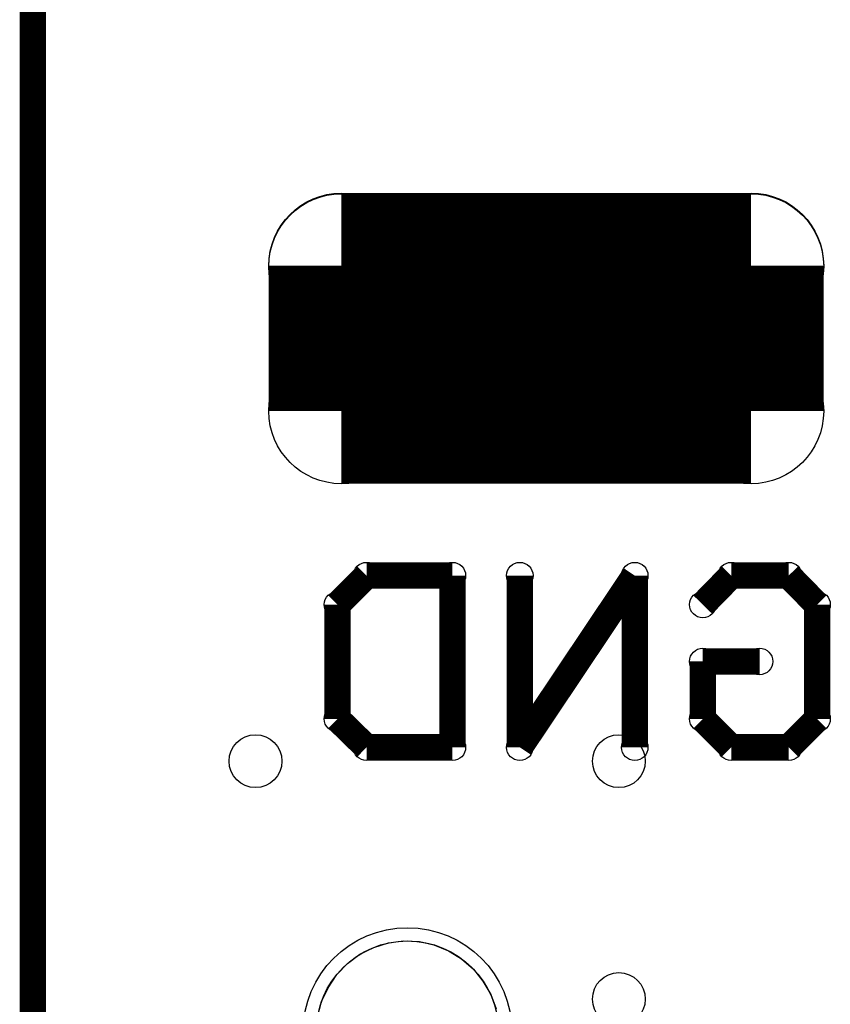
# Model space of a CAD drawing. Extents: x 0 to 30.2, y 0 to 20.7.
# Tile 27 of 131: x 1.2 to 4.4, y 7.2 to 11. Entities that reach past the tile are written whole.
import ezdxf

# ---------------------------------------------------------------- set-up
doc = ezdxf.new("R2010")
doc.units = 0
doc.layers.get('0').update_dxf_attribs({"linetype": 'CONTINUOUS'})
for name, color, linetype in [('SEEEDSTUDIOXIAORP2040V1_22_GBO', 7, 'CONTINUOUS'), ('SEEEDSTUDIOXIAORP2040V1_22_GBS', 6, 'CONTINUOUS'), ('SEEEDSTUDIOXIAORP2040V1_22_TXT', 12, 'CONTINUOUS')]:
    doc.layers.add(name, color=color, linetype=linetype)

# ---------------------------------------------------------------- blocks, each defined once
blk = doc.blocks.new('ROUND_1')
blk.add_circle((0, 0), 0.0508)
blk = doc.blocks.new('ROUND_268')
blk.add_circle((0, 0), 0)
blk = doc.blocks.new('ROUND_277')
blk.add_circle((0, 0), 0.4013)
blk = doc.blocks.new('ROUND_7')
blk.add_circle((0, 0), 0)
blk = doc.blocks.new('ROUND_273')
blk.add_circle((0, 0), 0.2794)
blk = doc.blocks.new('ROUND_300')
blk.add_circle((0, 0), 0.1016)
blk = doc.blocks.new('ROUND_274')
blk.add_circle((0, 0), 0.3505)

msp = doc.modelspace()

# ---------------------------------------------------------------- linework, layer by layer
at = {"layer": 'SEEEDSTUDIOXIAORP2040V1_22_GBO', "const_width": 0.1016}
for points in [[(1.28524, 18.0086), (1.28524, 4.2926)], [(2.56794, 8.84174), (2.45618, 8.72998)], [(2.89814, 8.84174), (2.56794, 8.84174)], [(2.89814, 8.18134), (2.89814, 8.84174)], [(3.59918, 8.84174), (3.15722, 8.18134)], [(3.15722, 8.18134), (3.15722, 8.84174)], [(3.59918, 8.18134), (3.59918, 8.84174)], [(3.8608, 8.72998), (3.97002, 8.84174)], [(3.97002, 8.84174), (4.191, 8.84174)], [(4.191, 8.84174), (4.30022, 8.72998)], [(2.45618, 8.72998), (2.45618, 8.29056)], [(4.30022, 8.72998), (4.30022, 8.29056)], [(3.8608, 8.29056), (3.8608, 8.51154)], [(3.8608, 8.51154), (4.07924, 8.51154)], [(2.45618, 8.29056), (2.56794, 8.18134)], [(3.97002, 8.18134), (3.8608, 8.29056)], [(4.30022, 8.29056), (4.191, 8.18134)], [(2.56794, 8.18134), (2.89814, 8.18134)], [(4.191, 8.18134), (3.97002, 8.18134)]]:
    msp.add_lwpolyline(points, dxfattribs=at)
at = {"layer": 'SEEEDSTUDIOXIAORP2040V1_22_GBO'}
for points in [[(2.59588, 7.41172), (2.65176, 7.4295)], [(2.65176, 7.4295), (2.71018, 7.43712)], [(2.71018, 7.43712), (2.77114, 7.43458)], [(2.77114, 7.43458), (2.82702, 7.42188)], [(2.82702, 7.42188), (2.8829, 7.39902)], [(2.49428, 7.35076), (2.54254, 7.38632)], [(2.54254, 7.38632), (2.59588, 7.41172)], [(2.8829, 7.39902), (2.9337, 7.36854)], [(2.45364, 7.30758), (2.49428, 7.35076)], [(2.9337, 7.36854), (2.97942, 7.3279)], [(2.42062, 7.25678), (2.45364, 7.30758)], [(2.97942, 7.3279), (3.01498, 7.28218)], [(3.01498, 7.28218), (3.04546, 7.23138)], [(2.39522, 7.20344), (2.42062, 7.25678)], [(3.04546, 7.23138), (3.06578, 7.1755)], [(2.37998, 7.14502), (2.39522, 7.20344)]]:
    msp.add_lwpolyline(points, dxfattribs=at)
at = {"layer": 'SEEEDSTUDIOXIAORP2040V1_22_GBS'}
for points, const_width in [([(1.28524, 18.0086), (1.28524, 4.2926)], 0.1016), ([(2.47142, 9.4742), (2.47142, 10.033)], 0.5588), ([(2.47142, 10.033), (4.04622, 10.033)], 0.5588), ([(4.04622, 10.03046), (2.47142, 10.03046)], 0.5588), ([(4.04622, 10.033), (4.04622, 9.4742)], 0.5588), ([(4.04622, 9.4742), (2.47142, 9.4742)], 0.5588)]:
    msp.add_lwpolyline(points, dxfattribs=dict(at, const_width=const_width))
for points in [[(2.59588, 7.41172), (2.65176, 7.4295)], [(2.65176, 7.4295), (2.71018, 7.43712)], [(2.71018, 7.43712), (2.77114, 7.43458)], [(2.77114, 7.43458), (2.82702, 7.42188)], [(2.82702, 7.42188), (2.8829, 7.39902)], [(2.49428, 7.35076), (2.54254, 7.38632)], [(2.54254, 7.38632), (2.59588, 7.41172)], [(2.8829, 7.39902), (2.9337, 7.36854)], [(2.45364, 7.30758), (2.49428, 7.35076)], [(2.9337, 7.36854), (2.97942, 7.3279)], [(2.42062, 7.25678), (2.45364, 7.30758)], [(2.97942, 7.3279), (3.01498, 7.28218)], [(3.01498, 7.28218), (3.04546, 7.23138)], [(2.39522, 7.20344), (2.42062, 7.25678)], [(3.04546, 7.23138), (3.06578, 7.1755)], [(2.37998, 7.14502), (2.39522, 7.20344)]]:
    msp.add_lwpolyline(points, dxfattribs=at)

# ---------------------------------------------------------------- block references
at = {"layer": 'SEEEDSTUDIOXIAORP2040V1_22_GBO'}
for name, p in [('ROUND_1', (2.56794, 8.84174)), ('ROUND_1', (2.89814, 8.84174)), ('ROUND_1', (2.89814, 8.84174)), ('ROUND_1', (3.15722, 8.84174)), ('ROUND_1', (3.59918, 8.84174)), ('ROUND_1', (3.97002, 8.84174)), ('ROUND_1', (4.191, 8.84174)), ('ROUND_1', (2.45618, 8.72998)), ('ROUND_1', (3.8608, 8.72998)), ('ROUND_1', (4.30022, 8.72998)), ('ROUND_1', (3.8608, 8.51154)), ('ROUND_1', (4.07924, 8.51154)), ('ROUND_1', (2.45618, 8.29056)), ('ROUND_1', (3.8608, 8.29056)), ('ROUND_1', (4.30022, 8.29056)), ('ROUND_1', (2.56794, 8.18134)), ('ROUND_1', (2.89814, 8.18134)), ('ROUND_1', (3.15722, 8.18134)), ('ROUND_1', (3.59918, 8.18134)), ('ROUND_1', (3.97002, 8.18134)), ('ROUND_1', (4.191, 8.18134)), ('ROUND_268', (2.71018, 7.43712)), ('ROUND_268', (2.77114, 7.43458)), ('ROUND_268', (2.65176, 7.4295)), ('ROUND_268', (2.82702, 7.42188)), ('ROUND_268', (2.59588, 7.41172)), ('ROUND_268', (2.8829, 7.39902)), ('ROUND_268', (2.54254, 7.38632)), ('ROUND_268', (2.9337, 7.36854)), ('ROUND_268', (2.49428, 7.35076)), ('ROUND_268', (2.97942, 7.3279)), ('ROUND_268', (2.45364, 7.30758)), ('ROUND_268', (3.01498, 7.28218)), ('ROUND_268', (2.42062, 7.25678)), ('ROUND_268', (3.04546, 7.23138)), ('ROUND_268', (2.39522, 7.20344))]:
    msp.add_blockref(name, p, dxfattribs=at)
at = {"layer": 'SEEEDSTUDIOXIAORP2040V1_22_GBS'}
for name, p in [('ROUND_273', (2.47142, 10.033)), ('ROUND_273', (2.47142, 10.03046)), ('ROUND_273', (4.04622, 10.033)), ('ROUND_273', (4.04622, 10.03046)), ('ROUND_273', (2.47142, 9.4742)), ('ROUND_273', (4.04622, 9.4742)), ('ROUND_273', (4.04622, 9.4742)), ('ROUND_277', (2.72542, 7.0866)), ('ROUND_7', (2.71018, 7.43712)), ('ROUND_7', (2.77114, 7.43458)), ('ROUND_7', (2.65176, 7.4295)), ('ROUND_7', (2.82702, 7.42188)), ('ROUND_7', (2.59588, 7.41172)), ('ROUND_7', (2.8829, 7.39902)), ('ROUND_7', (2.54254, 7.38632)), ('ROUND_7', (2.9337, 7.36854)), ('ROUND_7', (2.49428, 7.35076)), ('ROUND_7', (2.97942, 7.3279)), ('ROUND_7', (2.45364, 7.30758)), ('ROUND_7', (3.01498, 7.28218)), ('ROUND_7', (2.42062, 7.25678)), ('ROUND_7', (3.04546, 7.23138)), ('ROUND_7', (2.39522, 7.20344))]:
    msp.add_blockref(name, p, dxfattribs=at)
at = {"layer": 'SEEEDSTUDIOXIAORP2040V1_22_TXT'}
for name, p in [('ROUND_300', (2.14122, 8.128)), ('ROUND_300', (3.53822, 8.128)), ('ROUND_274', (2.72542, 7.0866)), ('ROUND_300', (3.53822, 7.2136))]:
    msp.add_blockref(name, p, dxfattribs=at)

doc.saveas('drawing.dxf')
